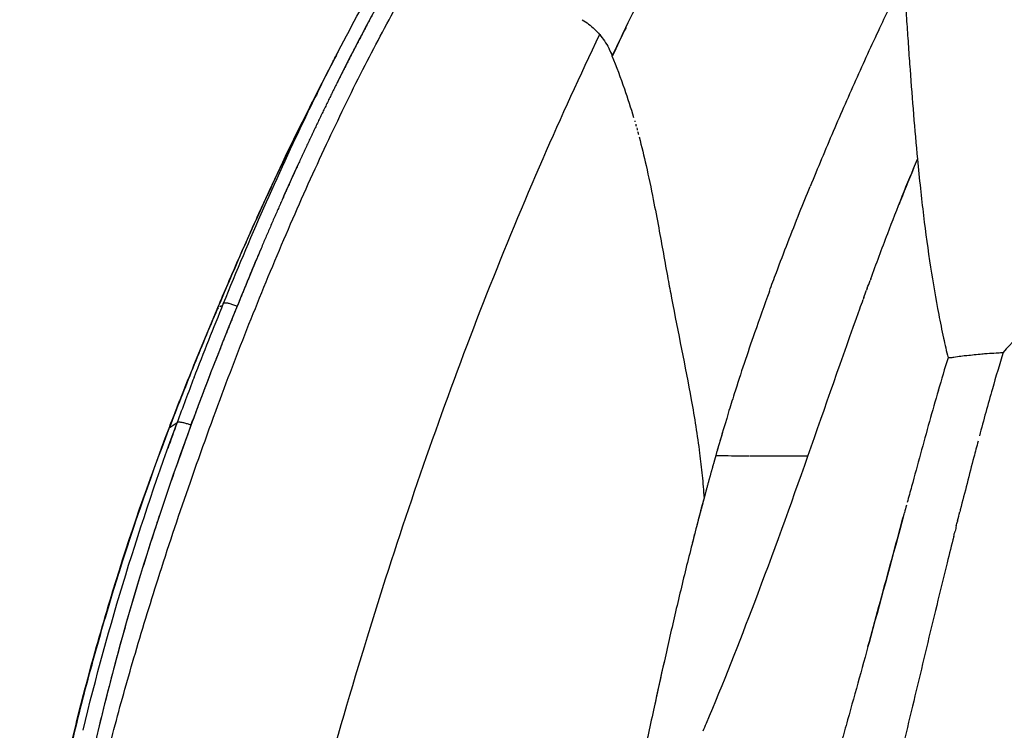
# Model space of a CAD drawing. Header units: millimetres. Extents: x 2530 to 6175, y 0 to 2613.
# Tile 4 of 76: x 2535 to 2685, y 375 to 484. Entities that reach past the tile are written whole.
import ezdxf

# ---------------------------------------------------------------- set-up
doc = ezdxf.new("R2010")
doc.units = ezdxf.units.MM
doc.header["$MEASUREMENT"] = 0
doc.layers.add('Crea2D$visibili$linee', color=7, linetype='Continuous', true_color=0x000000)
doc.layers.add('Crea2D$visibili$tangenti', color=7, linetype='Continuous', true_color=0x000000)

msp = doc.modelspace()

# ---------------------------------------------------------------- linework, layer by layer
at = {"layer": 'Crea2D$visibili$linee'}
msp.add_line((2623.41, 481.28), (2623.42, 481.29), dxfattribs=at)
for centre, radius, start, end in [((2999.36, 301.94), 413.38, 154.119, 154.7891), ((2939.02, 289.96), 402.49, 152.0712, 153.7608), ((2871.64, 324.62), 326.73, 151.9766, 153.5513), ((2612.52, 472.73), 13.88, 22.3775, 26.3216), ((2544.92, 444.99), 86.94, 18.7505, 22.3225), ((2942.81, 293.65), 404.15, 153.586, 153.8357), ((2530.18, 439.85), 102.56, 16.2669, 18.8253), ((3003.53, 258.07), 474.46, 153.7506, 154.6739), ((3006.53, 264.82), 472.06, 155.3759, 156.0921), ((3044.1, 239.3), 519.16, 154.8078, 155.6908), ((3008.09, 321.23), 364.54, 157.4805, 158.426), ((3018.07, 251.33), 490.48, 155.0279, 155.2501), ((3026.19, 247.59), 499.43, 155.2535, 155.4751), ((3058.35, 233.11), 534.69, 156.0459, 156.2438), ((3086.83, 230.2), 559.5, 157.0223, 157.9959), ((3092.6, 218.18), 572.06, 156.381, 157.2523), ((3318.88, 122.6), 817.7, 157.20686, 157.89251), ((2565.08, 439.33), 0.0686, 154.3293, 189.7053), ((2560.04, 445.75), 8.1, 311.7239, 314.0581), ((2562.09, 431.94), 9.91, 52.7909, 52.807), ((3080.1, 309.28), 421.73, 163.0921, 163.7961), ((2955.79, 349.36), 283.32, 162.881, 164.0531), ((3019.24, 244.43), 494.23, 157.9044, 159.0393), ((2992.75, 262.53), 462.24, 158.9014, 159.8111), ((3065.48, 318.34), 397.31, 164.0973, 165.1743), ((2966.16, 324.94), 337.8, 163.0373, 164.1821), ((2923.8, 281.35), 391.91, 159.0887, 162.9017), ((3530.1, 68.25), 1033.62, 159.98345, 160.21704), ((3315.54, 223.52), 701.6, 163.69015, 163.99075), ((3380.52, 234.27), 723.37, 165.18822, 165.38581), ((2647.76, 666.99), 250.02, 269.3564, 269.6688), ((2653.48, 1816.77), 1399.82, 269.7106, 269.92482), ((2653.85, 1267.1), 850.15, 269.85157, 270.0928), ((3837.67, 116.11), 1195.55, 165.43414, 165.83324), ((2895.64, 290.75), 362.23, 160.4341, 162.6841), ((3080.31, 291.92), 456.63, 164.9472, 165.4843), ((2919.96, 282.71), 387.84, 162.9268, 164.6508), ((2890.6, 290.83), 357.38, 164.8847, 166.7371)]:
    msp.add_arc(centre, radius, start, end, dxfattribs=at)
for points, knots in [([(2580.85, 473.43), (2582.88, 477.53), (2584.99, 481.59), (2589.34, 489.52), (2591.58, 493.39), (2593.93, 497.21)], [0.007118, 0.007118, 0.007118, 0.007118, 13.926747, 13.926747, 27.499071, 27.499071, 27.499071, 27.499071]), ([(2625.35, 478.02), (2626.27, 479.96), (2628.09, 483.78), (2630.78, 489.15), (2632.56, 492.58), (2633.4, 494.15)], [4, 4, 4, 4, 4.1016214, 4.2001487, 4.2838712, 4.2838712, 4.2838712, 4.2838712]), ([(2669.85, 489.95), (2669.21, 488.64), (2668.04, 486.25), (2665.64, 481.21), (2662.66, 474.72), (2659.05, 466.49), (2656.71, 460.9), (2655.56, 458.09)], [0, 0, 0, 0, 4.376229, 7.97127, 16.74282, 25.802867, 34.92612, 34.92612, 34.92612, 34.92612]), ([(2620.74, 483.55), (2621.07, 483.34), (2621.75, 482.91), (2622.64, 482.15), (2623.16, 481.57), (2623.41, 481.28)], [4.0000025, 4.0000025, 4.0000025, 4.0000025, 4.3335602, 4.667161, 5, 5, 5, 5]), ([(2623.42, 481.29), (2623.67, 480.97), (2624.18, 480.32), (2624.82, 479.22), (2625.17, 478.42), (2625.35, 478.02)], [4, 4, 4, 4, 4.329538, 4.662207, 5, 5, 5, 5]), ([(2566.01, 440.28), (2569.96, 450.03), (2574.18, 459.68), (2579.2, 470.07), (2579.63, 470.96), (2580.07, 471.85)], [2.0001018, 2.0001018, 2.0001018, 2.0001018, 2.4999945, 2.4999945, 2.5467273, 2.5467273, 2.5467273, 2.5467273]), ([(2565.02, 439.36), (2565.93, 441.53), (2566.97, 443.97), (2569.33, 449.37), (2570.41, 451.79), (2573.51, 458.63), (2575.71, 463.29), (2578, 467.91)], [0.01468, 0.01468, 0.01468, 0.01468, 7.64425, 7.64425, 15.287547, 15.287547, 31.94923, 31.94923, 31.94923, 31.94923]), ([(2629.44, 465.66), (2629.82, 464.21), (2630.59, 461.03), (2631.56, 456.38), (2632.65, 450.61), (2633.55, 445.58), (2635.17, 436.82), (2637.05, 428.01), (2638.51, 418.97), (2639.09, 413.96), (2639.27, 411.67), (2639.35, 410.51)], [0, 0, 0, 0, 4.510844, 9.819711, 14.231298, 22.137134, 25.148407, 40.946241, 49.163889, 52.607976, 56.072694, 56.072694, 56.072694, 56.072694]), ([(2664.8, 443.99), (2665.65, 446.3), (2666.51, 448.6), (2668.85, 454.71), (2670.35, 458.51), (2671.94, 462.26)], [4.5937311, 4.5937311, 4.5937311, 4.5937311, 4.7466113, 4.7466113, 5, 5, 5, 5]), ([(2649.33, 442.08), (2649.68, 443.04), (2651.18, 447.07), (2653.25, 452.4), (2655.02, 456.76), (2655.56, 458.09)], [0.3359376, 0.3359376, 0.3359376, 0.3359376, 0.375, 0.5, 0.5546869, 0.5546869, 0.5546869, 0.5546869]), ([(2565.04, 439.38), (2566.17, 442.05), (2567.47, 445.1), (2568.8, 448.13), (2568.96, 448.51)], [3.0000112, 3.0000112, 3.0000112, 3.0000112, 3.1367791, 3.156257, 3.156257, 3.156257, 3.156257]), ([(2649.33, 442.08), (2648.56, 439.97), (2646.7, 434.78), (2644.63, 428.57), (2643.35, 424.47), (2643.05, 423.5)], [1.6640641, 1.6640641, 1.6640641, 1.6640641, 1.750001, 1.8749988, 1.9140401, 1.9140401, 1.9140401, 1.9140401]), ([(2655.22, 416.94), (2657.86, 424.43), (2660.45, 431.93), (2663.3, 439.88), (2663.48, 440.36), (2663.65, 440.84)], [4, 4, 4, 4, 4.4926327, 4.4926327, 4.52438, 4.52438, 4.52438, 4.52438]), ([(2557.68, 421.21), (2557.93, 421.86), (2558.47, 423.25), (2559.56, 426.05), (2561.73, 431.46), (2563.65, 436.11), (2565.01, 439.35)], [0, 0, 0, 0, 2.094624, 4.468363, 9.026522, 19.569669, 19.569669, 19.569669, 19.569669]), ([(2675.13, 426.97), (2674.67, 425.38), (2674.21, 423.79), (2672.84, 418.91), (2671.94, 415.61), (2670.82, 411.48), (2670.59, 410.67), (2670.37, 409.86)], [1.0495103, 1.0495103, 1.0495103, 1.0495103, 1.0968263, 1.0968263, 1.1946039, 1.1946039, 1.218648, 1.218648, 1.218648, 1.218648]), ([(2534.88, 318.87), (2535.05, 323.15), (2535.35, 327.42), (2535.97, 333.91), (2536.21, 336.13), (2536.76, 340.56), (2537.05, 342.77), (2537.38, 344.97), (2538.02, 349.36), (2538.76, 353.72), (2540.4, 362.38), (2541.31, 366.68), (2542.29, 370.96), (2542.78, 373.1), (2543.8, 377.37), (2546.01, 385.86), (2550.25, 400.59), (2554.55, 413.02), (2557.68, 421.19)], [0.647145, 0.647145, 0.647145, 0.647145, 13.516332, 13.516332, 20.262277, 20.262277, 26.990748, 26.990748, 26.990748, 40.403633, 40.403633, 53.81396, 53.81396, 53.81396, 60.398498, 66.977755, 80.130556, 106.394062, 106.394062, 106.394062, 106.394062]), ([(2556.19, 407.81), (2555.87, 406.84), (2554.68, 403.2), (2552.38, 395.87), (2549.56, 385.95), (2547.71, 378.66), (2546.86, 375.1)], [4.1402105, 4.1402105, 4.1402105, 4.1402105, 4.1695382, 4.2500362, 4.3605039, 4.4652124, 4.4652124, 4.4652124, 4.4652124]), ([(2669.87, 408.01), (2668.19, 401.83), (2666.51, 395.63), (2663.65, 385.17), (2662.47, 380.9), (2660.96, 375.54), (2660.65, 374.45), (2660.34, 373.35)], [1.2367929, 1.2367929, 1.2367929, 1.2367929, 1.419612, 1.419612, 1.5455694, 1.5455694, 1.5780734, 1.5780734, 1.5780734, 1.5780734]), ([(2664.38, 387.84), (2664.94, 389.88), (2666.08, 394.05), (2667.79, 400.33), (2669.08, 405.1), (2669.8, 407.74), (2669.94, 408.27)], [-0.4353939, -0.4353939, -0.4353939, -0.4353939, -0.375, -0.3125, -0.25, -0.234375, -0.234375, -0.234375, -0.234375]), ([(2677.47, 404.67), (2677.13, 403.33), (2676.26, 399.82), (2674.34, 391.98), (2671.75, 381.16), (2669.56, 371.96), (2668.4, 367.09), (2668.27, 366.55)], [0.2734375, 0.2734375, 0.2734375, 0.2734375, 0.3125, 0.375, 0.5, 0.625, 0.640625, 0.640625, 0.640625, 0.640625]), ([(2633.27, 385.55), (2632.75, 383.24), (2631.66, 378.26), (2630.5, 372.95), (2629.82, 369.95), (2629.74, 369.62)], [6.5618472, 6.5618472, 6.5618472, 6.5618472, 6.7171204, 6.8964005, 6.9188106, 6.9188106, 6.9188106, 6.9188106])]:
    msp.add_open_spline(points, degree=3, knots=knots, dxfattribs=at)
for points, weights, knots in [([(2590.7, 487.9), (2589.73, 486.17), (2587.85, 482.72), (2585.02, 477.31), (2582.21, 471.68), (2579.35, 465.73), (2576.5, 459.57), (2573.76, 453.4), (2570.93, 446.79), (2569.1, 442.33), (2568.08, 439.83), (2566.85, 436.82), (2565.65, 433.8), (2564.47, 430.77)], [1, 1, 1, 1, 1, 1, 1, 1, 1, 1, 1, 0.999975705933, 0.999975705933, 1], [0, 0, 0, 0, 5.951726, 11.791894, 18.316431, 24.80799, 31.601452, 38.673381, 45.072194, 53.152761, 53.152761, 53.152761, 62.909038, 62.909038, 62.909038, 62.909038]), ([(2564.03, 429.63), (2563.01, 426.98), (2562, 424.32), (2561.02, 421.65), (2560, 418.82), (2558.98, 416), (2558, 413.16)], [1, 0.999983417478, 0.999983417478, 1, 1, 1, 1], [0, 0, 0, 0, 8.532736, 8.532736, 8.532736, 8.618925, 8.618925, 8.618925, 8.618925]), ([(2641.15, 417.02), (2640.54, 414.86), (2639.94, 412.69), (2639.35, 410.51), (2637.38, 403.16), (2635.58, 395.76), (2633.09, 384.78), (2632.32, 381.22), (2631.54, 377.65)], [1, 0.999982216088, 0.999982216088, 1, 1, 1, 1, 1, 1], [0, 0, 0, 0, 6.751198, 6.751198, 6.751198, 7.251198, 7.251198, 7.490666, 7.490666, 7.490666, 7.490666])]:
    msp.add_rational_spline(points, weights, degree=3, knots=knots, dxfattribs=at)
for points in [[(2590.42, 487.41), (2587.95, 482.97), (2585.59, 478.48), (2583.34, 473.94)], [(2583.19, 478.06), (2583.28, 478.24), (2583.38, 478.43), (2583.48, 478.62)], [(2582.75, 477.24), (2582.86, 477.45), (2582.97, 477.66), (2583.08, 477.88)], [(2579.17, 470.26), (2579.3, 470.52), (2579.42, 470.78), (2579.55, 471.03)], [(2628.77, 468.12), (2628.78, 468.06), (2628.8, 468.01), (2628.81, 467.95)], [(2628.92, 467.58), (2628.94, 467.49), (2628.97, 467.4), (2628.99, 467.32)], [(2629.07, 467.03), (2629.1, 466.91), (2629.14, 466.79), (2629.17, 466.67)], [(2629.22, 466.48), (2629.26, 466.33), (2629.3, 466.18), (2629.34, 466.03)], [(2574.67, 461.03), (2574.55, 460.78), (2574.44, 460.53), (2574.32, 460.29)], [(2570.97, 453.02), (2570.84, 452.73), (2570.71, 452.44), (2570.58, 452.15)], [(2570.13, 451.14), (2570.01, 450.87), (2569.89, 450.6), (2569.77, 450.33)], [(2570.13, 451.14), (2570.28, 451.48), (2570.43, 451.81), (2570.58, 452.15)], [(2569.71, 450.2), (2569.73, 450.25), (2569.75, 450.29), (2569.77, 450.33)], [(2664.28, 442.57), (2664.42, 442.95), (2664.56, 443.34), (2664.7, 443.72)], [(2664.8, 443.99), (2664.77, 443.9), (2664.73, 443.81), (2664.7, 443.72)], [(2663.76, 441.15), (2663.9, 441.53), (2664.04, 441.9), (2664.17, 442.28)], [(2664.28, 442.57), (2664.24, 442.47), (2664.21, 442.38), (2664.17, 442.28)], [(2663.76, 441.15), (2663.73, 441.05), (2663.69, 440.94), (2663.65, 440.84)], [(2568.08, 439.83), (2565.64, 433.8), (2563.25, 427.75), (2561.02, 421.65)], [(2561.5, 428.92), (2562.97, 432.72), (2564.48, 436.5), (2566.01, 440.28)], [(2565.03, 439.37), (2565.03, 439.37), (2565.03, 439.37), (2565.03, 439.38)], [(2565.04, 439.38), (2565.04, 439.38), (2565.04, 439.38), (2565.03, 439.38)], [(2565.17, 439.49), (2565.13, 439.45), (2565.08, 439.42), (2565.04, 439.38)], [(2566.01, 440.28), (2565.97, 440.24), (2565.93, 440.2), (2565.9, 440.16)], [(2544.55, 375.06), (2548.39, 391.06), (2553.28, 406.71), (2558.91, 422.05)], [(2561.02, 421.65), (2555.13, 405.59), (2550.08, 389.2), (2546.23, 372.42)], [(2647.09, 394.63), (2649.9, 402.03), (2652.59, 409.48), (2655.22, 416.94)], [(2554.58, 412.75), (2554.71, 413.1), (2554.83, 413.46), (2554.96, 413.81)], [(2639.79, 412.12), (2639.64, 411.58), (2639.5, 411.05), (2639.35, 410.51)], [(2670.26, 409.44), (2670.15, 409.05), (2670.05, 408.66), (2669.94, 408.27)], [(2678.07, 407.1), (2678.18, 407.53), (2678.29, 407.97), (2678.4, 408.4)], [(2678.48, 408.72), (2678.45, 408.61), (2678.43, 408.5), (2678.4, 408.4)], [(2677.87, 406.29), (2677.8, 406.02), (2677.74, 405.75), (2677.67, 405.48)], [(2677.87, 406.29), (2677.93, 406.51), (2677.98, 406.74), (2678.04, 406.96)], [(2678.07, 407.1), (2678.06, 407.05), (2678.05, 407), (2678.04, 406.96)], [(2637.9, 404.99), (2637.79, 404.53), (2637.67, 404.07), (2637.55, 403.61)], [(2677.47, 404.67), (2677.53, 404.94), (2677.6, 405.21), (2677.67, 405.48)], [(2639.72, 376.13), (2642.32, 382.26), (2644.74, 388.43), (2647.09, 394.63)], [(2545.96, 385.37), (2545.84, 384.92), (2545.71, 384.47), (2545.59, 384.02)], [(2639.22, 374.96), (2639.39, 375.35), (2639.55, 375.74), (2639.72, 376.13)]]:
    msp.add_open_spline(points, degree=3, dxfattribs=at)
msp.add_rational_spline([(2566.01, 440.28), (2566.3, 440.58), (2568.08, 439.83)], [1, 0.718711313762, 1], degree=2, dxfattribs=at)
at = {"layer": 'Crea2D$visibili$tangenti'}
msp.add_line((2557.71, 421.23), (2558.91, 422.05), dxfattribs=at)
for centre, radius, start, end in [((2557.75, 421.16), 0.0786, 120.8201, 158.089), ((2660.59, 1985.9), 1569, 269.29014, 269.42915)]:
    msp.add_arc(centre, radius, start, end, dxfattribs=at)
for points, knots in [([(3487.1, 501.36), (3406.29, 501.37), (3294.4, 501.44), (3167.9, 501.65), (3103.07, 501.79), (3064.15, 501.9), (3028.73, 501.99), (3002.12, 502.04), (2972.13, 502.05), (2946.28, 501.99), (2924.31, 501.85), (2905.31, 501.65), (2888.15, 501.38), (2869.01, 500.92), (2848.11, 500.16), (2828.02, 498.89), (2812.87, 497.41), (2798.22, 495.51), (2785.05, 493.09), (2772.76, 489.87), (2764.34, 487.21), (2756.05, 484.1), (2744.74, 479.12), (2733.72, 473.18), (2722.75, 466.17), (2714.58, 460.35), (2706.67, 454.04), (2700.41, 448.49), (2695.62, 443.9), (2692.13, 440.39), (2688.6, 436.7), (2686.28, 434.15), (2685.02, 432.76)], [0, 0, 0, 0, 242.425182, 335.68931, 379.48725, 436.932279, 452.436208, 485.740188, 516.779697, 542.409131, 563.28585, 582.695906, 599.387777, 614.79292, 640.137071, 662.099715, 675.189045, 685.794663, 706.415166, 715.310819, 723.905215, 732.912709, 741.848405, 760.9605, 770.428208, 780.884448, 791.037406, 800.78518, 805.967941, 810.934125, 815.642166, 821.27646, 821.27646, 821.27646, 821.27646]), ([(2539.58, 311.83), (2539.63, 312.82), (2539.73, 314.6), (2539.95, 317.95), (2540.3, 322.23), (2540.88, 327.96), (2541.58, 334.24), (2542.34, 340.38), (2543.32, 347.5), (2544.67, 355.57), (2546.73, 365.29), (2549.27, 375.43), (2552.39, 386.54), (2556.16, 398.84), (2560.64, 412.3), (2567.17, 430.45), (2574.19, 447.96), (2581.57, 464.38), (2587.03, 475.61), (2592.46, 485.88), (2596.17, 492.26), (2598.05, 495.31)], [0, 0, 0, 0, 2.967926, 5.343633, 10.091732, 15.850791, 22.617044, 29.035223, 34.430408, 44.179118, 53.552549, 64.229373, 75.547591, 88.181637, 102.803422, 118.092916, 146.050859, 159.394236, 172.096464, 183.489221, 194.241468, 194.241468, 194.241468, 194.241468]), ([(2669.85, 489.95), (2669.93, 488.76), (2670.08, 486.4), (2670.32, 482.89), (2670.55, 479.41), (2670.88, 474.79), (2671.32, 469.07), (2671.72, 464.53), (2671.94, 462.26)], [0, 0, 0, 0, 0.125, 0.25, 0.375, 0.5, 0.75, 1, 1, 1, 1]), ([(2623.41, 481.28), (2620.41, 475.01), (2614.41, 461.9), (2603.2, 434.83), (2590.22, 398.18), (2576.23, 349.62), (2568.02, 314.95), (2563.87, 296.3)], [0, 0, 0, 0, 20.859834, 43.244499, 87.882436, 137.45589, 194.771688, 194.771688, 194.771688, 194.771688]), ([(2671.94, 462.26), (2672.08, 460.77), (2672.37, 457.89), (2672.99, 452.39), (2673.87, 445.98), (2674.93, 439.75), (2675.86, 435.14), (2676.36, 432.94), (2676.61, 431.94)], [0, 0, 0, 0, 4.507562, 8.658465, 16.607103, 23.92949, 27.618374, 30.70863, 30.70863, 30.70863, 30.70863]), ([(2676.61, 431.94), (2676.81, 431.96), (2677.11, 431.99), (2677.77, 432.07), (2678.38, 432.18), (2679.04, 432.26), (2679.72, 432.33), (2680.62, 432.41), (2681.66, 432.53), (2682.78, 432.63), (2683.79, 432.66), (2684.6, 432.73), (2684.95, 432.76), (2685.02, 432.76)], [0, 0, 0, 0, 0.63061, 0.900951, 1.983628, 2.490675, 2.897491, 4.03478, 5.213624, 6.033997, 7.396057, 8.258066, 8.460948, 8.460948, 8.460948, 8.460948])]:
    msp.add_open_spline(points, degree=3, knots=knots, dxfattribs=at)
msp.add_rational_spline([(2561.02, 421.65), (2559.31, 422.31), (2558.91, 422.05)], [1, 0.736619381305, 1], degree=2, dxfattribs=at)

doc.saveas('drawing.dxf')
